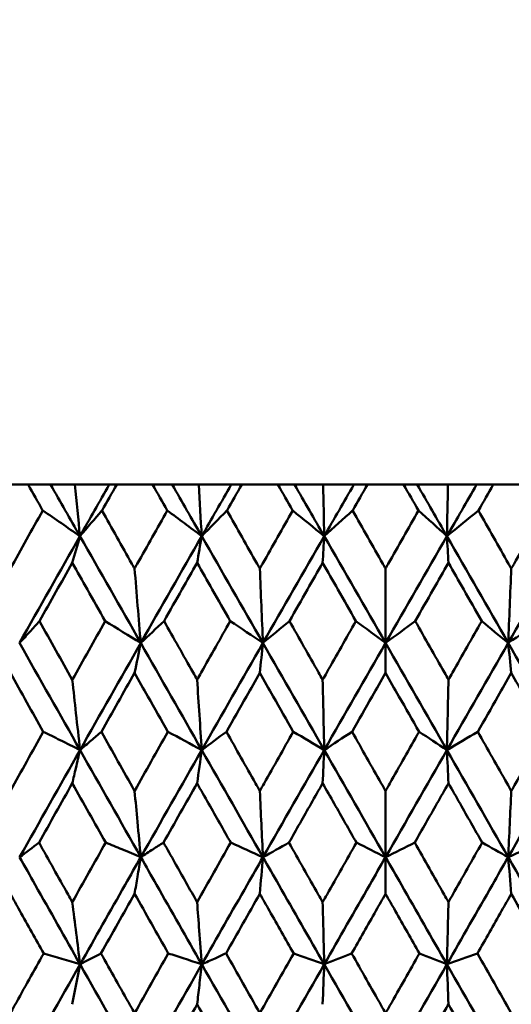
# Model space of a CAD drawing. Header units: millimetres. Extents: x 123 to 2417, y 726 to 3130.
# Tile 122 of 244: x 1193.78 to 1198.69, y 811.12 to 820.96. Entities that reach past the tile are written whole.
import ezdxf

# ---------------------------------------------------------------- set-up
doc = ezdxf.new("R2010")
doc.units = ezdxf.units.MM
doc.header["$LTSCALE"] = 12
doc.layers.add('Widoczne (ISO)', color=7, linetype='Continuous', lineweight=50)

msp = doc.modelspace()

# ---------------------------------------------------------------- linework, layer by layer
at = {"layer": 'Widoczne (ISO)'}
for p, q in [((1193.8682, 816.3166), (1193.5139, 816.3166)), ((1193.8682, 816.3166), (1194.0936, 816.3166)), ((1194.0936, 816.3166), (1194.3359, 816.3166)), ((1194.3359, 816.3166), (1194.679, 816.3166)), ((1194.679, 816.3166), (1194.7531, 816.3166)), ((1195.1109, 816.3166), (1194.7531, 816.3166)), ((1195.1109, 816.3166), (1195.3074, 816.3166)), ((1195.3074, 816.3166), (1195.572, 816.3166)), ((1195.572, 816.3166), (1195.8974, 816.3166)), ((1195.8974, 816.3166), (1196.0028, 816.3166)), ((1196.3627, 816.3166), (1196.0028, 816.3166)), ((1196.3627, 816.3166), (1196.5295, 816.3166)), ((1196.5295, 816.3166), (1196.8156, 816.3166)), ((1196.8156, 816.3166), (1197.1219, 816.3166)), ((1197.1219, 816.3166), (1197.2582, 816.3166)), ((1197.6189, 816.3166), (1197.2582, 816.3166)), ((1197.6189, 816.3166), (1197.7552, 816.3166)), ((1197.7552, 816.3166), (1198.0615, 816.3166)), ((1198.0615, 816.3166), (1198.3476, 816.3166)), ((1198.3476, 816.3166), (1198.5143, 816.3166)), ((1198.8743, 816.3166), (1198.5143, 816.3166)), ((1197.4385, 814.7331), (1197.4385, 815.4763)), ((1197.4385, 814.7331), (1197.4385, 814.4336)), ((1197.4385, 812.5925), (1197.4385, 813.2538)), ((1197.4385, 812.5925), (1197.4385, 812.2267))]:
    msp.add_line(p, q, dxfattribs=at)
msp.add_circle((1197.4385, 776.3166), 50, dxfattribs=at)
for points, knots in [([(1194.0144, 816.0573), (1194.0141, 816.0578), (1194.0138, 816.0584), (1193.9651, 816.1448), (1193.9166, 816.2307), (1193.8682, 816.3166)], [0.02951568, 0.02951568, 0.02951568, 0.02951568, 0.02969929, 0.02969929, 0.05939589, 0.05939589, 0.05939589, 0.05939589]), ([(1194.7531, 816.3166), (1194.7043, 816.2307), (1194.6556, 816.1448), (1194.6066, 816.0584), (1194.6063, 816.0578), (1194.606, 816.0573)], [0, 0, 0, 0, 0.02969567, 0.02969567, 0.02988021, 0.02988021, 0.02988021, 0.02988021]), ([(1195.2585, 816.0573), (1195.2582, 816.0578), (1195.2579, 816.0584), (1195.2087, 816.1448), (1195.1598, 816.2307), (1195.1109, 816.3166)], [0.02951568, 0.02951568, 0.02951568, 0.02951568, 0.02969929, 0.02969929, 0.05939589, 0.05939589, 0.05939589, 0.05939589]), ([(1196.0028, 816.3166), (1195.9537, 816.2307), (1195.9046, 816.1448), (1195.8553, 816.0584), (1195.855, 816.0578), (1195.8547, 816.0573)], [0, 0, 0, 0, 0.02969567, 0.02969567, 0.02988021, 0.02988021, 0.02988021, 0.02988021]), ([(1196.5111, 816.0573), (1196.5108, 816.0578), (1196.5105, 816.0584), (1196.461, 816.1448), (1196.4119, 816.2307), (1196.3627, 816.3166)], [0.02951568, 0.02951568, 0.02951568, 0.02951568, 0.02969929, 0.02969929, 0.05939589, 0.05939589, 0.05939589, 0.05939589]), ([(1197.2582, 816.3166), (1197.209, 816.2307), (1197.1598, 816.1448), (1197.1103, 816.0584), (1197.11, 816.0578), (1197.1097, 816.0573)], [0, 0, 0, 0, 0.02969567, 0.02969567, 0.02988021, 0.02988021, 0.02988021, 0.02988021]), ([(1197.7674, 816.0573), (1197.7671, 816.0578), (1197.7668, 816.0584), (1197.7173, 816.1448), (1197.6681, 816.2307), (1197.6189, 816.3166)], [0.02951568, 0.02951568, 0.02951568, 0.02951568, 0.02969929, 0.02969929, 0.05939589, 0.05939589, 0.05939589, 0.05939589]), ([(1198.5143, 816.3166), (1198.4652, 816.2307), (1198.416, 816.1448), (1198.3666, 816.0584), (1198.3663, 816.0578), (1198.366, 816.0573)], [0, 0, 0, 0, 0.02969567, 0.02969567, 0.02988021, 0.02988021, 0.02988021, 0.02988021]), ([(1194.606, 816.0573), (1194.7053, 815.88), (1194.8048, 815.7026), (1194.9135, 815.509), (1194.9227, 815.4926), (1194.9319, 815.4763)], [0.0297954, 0.0297954, 0.0297954, 0.0297954, 0.09092493, 0.09092493, 0.09655955, 0.09655955, 0.09655955, 0.09655955]), ([(1194.9319, 815.4763), (1194.941, 815.4925), (1194.9501, 815.5087), (1195.0588, 815.7024), (1195.1586, 815.8799), (1195.2585, 816.0573)], [0.0853813, 0.0853813, 0.0853813, 0.0853813, 0.09097809, 0.09097809, 0.15214536, 0.15214536, 0.15214536, 0.15214536]), ([(1195.8547, 816.0573), (1195.9548, 815.88), (1196.0549, 815.7026), (1196.1643, 815.509), (1196.1735, 815.4926), (1196.1827, 815.4763)], [0.0297954, 0.0297954, 0.0297954, 0.0297954, 0.09092493, 0.09092493, 0.09655955, 0.09655955, 0.09655955, 0.09655955]), ([(1196.1827, 815.4763), (1196.1919, 815.4925), (1196.2011, 815.5087), (1196.3104, 815.7024), (1196.4107, 815.8799), (1196.5111, 816.0573)], [0.0853813, 0.0853813, 0.0853813, 0.0853813, 0.09097809, 0.09097809, 0.15214536, 0.15214536, 0.15214536, 0.15214536]), ([(1197.1097, 816.0573), (1197.2101, 815.88), (1197.3104, 815.7026), (1197.42, 815.509), (1197.4293, 815.4926), (1197.4385, 815.4763)], [0.0297954, 0.0297954, 0.0297954, 0.0297954, 0.09092493, 0.09092493, 0.09655955, 0.09655955, 0.09655955, 0.09655955]), ([(1197.4385, 815.4763), (1197.4477, 815.4925), (1197.4569, 815.5087), (1197.5665, 815.7024), (1197.6669, 815.8799), (1197.7674, 816.0573)], [0.0853813, 0.0853813, 0.0853813, 0.0853813, 0.09097809, 0.09097809, 0.15214536, 0.15214536, 0.15214536, 0.15214536]), ([(1198.366, 816.0573), (1198.4663, 815.88), (1198.5665, 815.7026), (1198.6759, 815.509), (1198.6851, 815.4926), (1198.6943, 815.4763)], [0.0297954, 0.0297954, 0.0297954, 0.0297954, 0.09092493, 0.09092493, 0.09655955, 0.09655955, 0.09655955, 0.09655955]), ([(1198.6943, 815.4763), (1198.7035, 815.4925), (1198.7127, 815.5087), (1198.8221, 815.7024), (1198.9222, 815.8799), (1199.0224, 816.0573)], [0.0853813, 0.0853813, 0.0853813, 0.0853813, 0.09097809, 0.09097809, 0.15214536, 0.15214536, 0.15214536, 0.15214536]), ([(1194.6383, 814.9526), (1194.579, 815.0575), (1194.5198, 815.1624), (1194.4103, 815.3561), (1194.3601, 815.445), (1194.3098, 815.534)], [0.02528165, 0.02528165, 0.02528165, 0.02528165, 0.06150593, 0.06150593, 0.09223152, 0.09223152, 0.09223152, 0.09223152]), ([(1195.5564, 815.534), (1195.5058, 815.4451), (1195.4552, 815.3562), (1195.3451, 815.1624), (1195.2855, 815.0575), (1195.226, 814.9526)], [0.03078053, 0.03078053, 0.03078053, 0.03078053, 0.06149921, 0.06149921, 0.09773041, 0.09773041, 0.09773041, 0.09773041]), ([(1195.8873, 814.9526), (1195.8276, 815.0575), (1195.7679, 815.1624), (1195.6576, 815.3561), (1195.607, 815.445), (1195.5564, 815.534)], [0.02528165, 0.02528165, 0.02528165, 0.02528165, 0.06150593, 0.06150593, 0.09223152, 0.09223152, 0.09223152, 0.09223152]), ([(1196.8103, 815.534), (1196.7595, 815.4451), (1196.7087, 815.3562), (1196.5981, 815.1624), (1196.5383, 815.0575), (1196.4785, 814.9526)], [0.03078053, 0.03078053, 0.03078053, 0.03078053, 0.06149921, 0.06149921, 0.09773041, 0.09773041, 0.09773041, 0.09773041]), ([(1197.1424, 814.9526), (1197.0825, 815.0575), (1197.0226, 815.1624), (1196.9119, 815.3561), (1196.8611, 815.445), (1196.8103, 815.534)], [0.02528165, 0.02528165, 0.02528165, 0.02528165, 0.06150593, 0.06150593, 0.09223152, 0.09223152, 0.09223152, 0.09223152]), ([(1198.0667, 815.534), (1198.0159, 815.4451), (1197.9652, 815.3562), (1197.8545, 815.1624), (1197.7946, 815.0575), (1197.7347, 814.9526)], [0.03078053, 0.03078053, 0.03078053, 0.03078053, 0.06149921, 0.06149921, 0.09773041, 0.09773041, 0.09773041, 0.09773041]), ([(1198.3986, 814.9526), (1198.3388, 815.0575), (1198.279, 815.1624), (1198.1684, 815.3561), (1198.1176, 815.445), (1198.0667, 815.534)], [0.02528165, 0.02528165, 0.02528165, 0.02528165, 0.06150593, 0.06150593, 0.09223152, 0.09223152, 0.09223152, 0.09223152]), ([(1193.9822, 814.9526), (1193.9499, 814.917), (1193.9175, 814.8814), (1193.8511, 814.8082), (1193.817, 814.7706), (1193.783, 814.7331)], [-0.06125494, -0.06125494, -0.06125494, -0.06125494, -0.03143371, -0.03143371, 0, 0, 0, 0]), ([(1195.226, 814.9526), (1195.3224, 814.7811), (1195.4189, 814.6096), (1195.5291, 814.4138), (1195.5427, 814.3895), (1195.5564, 814.3653)], [0.02983351, 0.02983351, 0.02983351, 0.02983351, 0.0889495, 0.0889495, 0.09731113, 0.09731113, 0.09731113, 0.09731113]), ([(1195.5564, 814.3653), (1195.57, 814.3894), (1195.5836, 814.4136), (1195.6938, 814.6094), (1195.7905, 814.781), (1195.8873, 814.9526)], [0.0806421, 0.0806421, 0.0806421, 0.0806421, 0.08897282, 0.08897282, 0.14811965, 0.14811965, 0.14811965, 0.14811965]), ([(1196.4785, 814.9526), (1196.5753, 814.7811), (1196.6723, 814.6096), (1196.7829, 814.4138), (1196.7966, 814.3895), (1196.8103, 814.3653)], [0.02983351, 0.02983351, 0.02983351, 0.02983351, 0.0889495, 0.0889495, 0.09731113, 0.09731113, 0.09731113, 0.09731113]), ([(1196.8103, 814.3653), (1196.824, 814.3894), (1196.8376, 814.4136), (1196.9483, 814.6094), (1197.0453, 814.781), (1197.1424, 814.9526)], [0.0806421, 0.0806421, 0.0806421, 0.0806421, 0.08897282, 0.08897282, 0.14811965, 0.14811965, 0.14811965, 0.14811965]), ([(1197.7347, 814.9526), (1197.8317, 814.7811), (1197.9287, 814.6096), (1198.0393, 814.4138), (1198.053, 814.3895), (1198.0667, 814.3653)], [0.02983351, 0.02983351, 0.02983351, 0.02983351, 0.0889495, 0.0889495, 0.09731113, 0.09731113, 0.09731113, 0.09731113]), ([(1198.0667, 814.3653), (1198.0804, 814.3894), (1198.0941, 814.4136), (1198.2047, 814.6094), (1198.3017, 814.781), (1198.3986, 814.9526)], [0.0806421, 0.0806421, 0.0806421, 0.0806421, 0.08897282, 0.08897282, 0.14811965, 0.14811965, 0.14811965, 0.14811965]), ([(1195.2644, 813.8461), (1195.1979, 813.9635), (1195.1315, 814.0808), (1195.0207, 814.2766), (1194.9763, 814.3551), (1194.9319, 814.4336)], [0.02104899, 0.02104899, 0.02104899, 0.02104899, 0.0615671, 0.0615671, 0.08866561, 0.08866561, 0.08866561, 0.08866561]), ([(1196.1827, 814.4336), (1196.1381, 814.3551), (1196.0934, 814.2767), (1195.9821, 814.0809), (1195.9154, 813.9635), (1195.8487, 813.8461)], [0.03448054, 0.03448054, 0.03448054, 0.03448054, 0.06157222, 0.06157222, 0.10209717, 0.10209717, 0.10209717, 0.10209717]), ([(1196.5171, 813.8461), (1196.4503, 813.9635), (1196.3835, 814.0808), (1196.272, 814.2766), (1196.2274, 814.3551), (1196.1827, 814.4336)], [0.02104899, 0.02104899, 0.02104899, 0.02104899, 0.0615671, 0.0615671, 0.08866561, 0.08866561, 0.08866561, 0.08866561]), ([(1197.4385, 814.4336), (1197.3938, 814.3551), (1197.3491, 814.2767), (1197.2374, 814.0809), (1197.1706, 813.9635), (1197.1037, 813.8461)], [0.03448054, 0.03448054, 0.03448054, 0.03448054, 0.06157222, 0.06157222, 0.10209717, 0.10209717, 0.10209717, 0.10209717]), ([(1197.7734, 813.8461), (1197.7065, 813.9635), (1197.6396, 814.0808), (1197.528, 814.2766), (1197.4833, 814.3551), (1197.4385, 814.4336)], [0.02104899, 0.02104899, 0.02104899, 0.02104899, 0.0615671, 0.0615671, 0.08866561, 0.08866561, 0.08866561, 0.08866561]), ([(1198.6943, 814.4336), (1198.6497, 814.3551), (1198.605, 814.2767), (1198.4936, 814.0809), (1198.4268, 813.9635), (1198.36, 813.8461)], [0.03448054, 0.03448054, 0.03448054, 0.03448054, 0.06157222, 0.06157222, 0.10209717, 0.10209717, 0.10209717, 0.10209717]), ([(1199.0283, 813.8461), (1198.9617, 813.9635), (1198.895, 814.0808), (1198.7837, 814.2766), (1198.739, 814.3551), (1198.6943, 814.4336)], [0.02104899, 0.02104899, 0.02104899, 0.02104899, 0.0615671, 0.0615671, 0.08866561, 0.08866561, 0.08866561, 0.08866561]), ([(1194.3871, 813.6632), (1194.3736, 813.7856), (1194.36, 813.9081), (1194.3343, 814.1421), (1194.322, 814.2536), (1194.3098, 814.3653)], [-0.08911773, -0.08911773, -0.08911773, -0.08911773, -0.04412443, -0.04412443, -0.00327768, -0.00327768, -0.00327768, -0.00327768]), ([(1194.0203, 813.8461), (1194.0759, 813.8184), (1194.1315, 813.7907), (1194.2537, 813.7298), (1194.3204, 813.6965), (1194.3871, 813.6632)], [-0.06012341, -0.06012341, -0.06012341, -0.06012341, -0.03280224, -0.03280224, 0, 0, 0, 0]), ([(1194.6, 813.8461), (1194.5662, 813.8171), (1194.5324, 813.7881), (1194.4615, 813.7271), (1194.4243, 813.6952), (1194.3871, 813.6632)], [-0.06012341, -0.06012341, -0.06012341, -0.06012341, -0.03150269, -0.03150269, 0, 0, 0, 0]), ([(1195.8487, 813.8461), (1195.9458, 813.6739), (1196.0429, 813.5017), (1196.1542, 813.3043), (1196.1685, 813.2791), (1196.1827, 813.2538)], [0.02530969, 0.02530969, 0.02530969, 0.02530969, 0.08465152, 0.08465152, 0.09334823, 0.09334823, 0.09334823, 0.09334823]), ([(1196.1827, 813.2538), (1196.1969, 813.279), (1196.2111, 813.3042), (1196.3225, 813.5016), (1196.4198, 813.6739), (1196.5171, 813.8461)], [0.07597559, 0.07597559, 0.07597559, 0.07597559, 0.08464777, 0.08464777, 0.14401425, 0.14401425, 0.14401425, 0.14401425]), ([(1197.1037, 813.8461), (1197.201, 813.6739), (1197.2984, 813.5017), (1197.41, 813.3043), (1197.4243, 813.2791), (1197.4385, 813.2538)], [0.02530969, 0.02530969, 0.02530969, 0.02530969, 0.08465152, 0.08465152, 0.09334823, 0.09334823, 0.09334823, 0.09334823]), ([(1197.4385, 813.2538), (1197.4528, 813.279), (1197.467, 813.3042), (1197.5786, 813.5016), (1197.676, 813.6739), (1197.7734, 813.8461)], [0.07597559, 0.07597559, 0.07597559, 0.07597559, 0.08464777, 0.08464777, 0.14401425, 0.14401425, 0.14401425, 0.14401425]), ([(1198.36, 813.8461), (1198.4572, 813.6739), (1198.5545, 813.5017), (1198.6659, 813.3043), (1198.6801, 813.2791), (1198.6943, 813.2538)], [0.02530969, 0.02530969, 0.02530969, 0.02530969, 0.08465152, 0.08465152, 0.09334823, 0.09334823, 0.09334823, 0.09334823]), ([(1198.6943, 813.2538), (1198.7085, 813.279), (1198.7227, 813.3042), (1198.8341, 813.5016), (1198.9313, 813.6739), (1199.0283, 813.8461)], [0.07597559, 0.07597559, 0.07597559, 0.07597559, 0.08464777, 0.08464777, 0.14401425, 0.14401425, 0.14401425, 0.14401425]), ([(1194.3871, 813.6632), (1194.3731, 813.6032), (1194.3591, 813.5431), (1194.3334, 813.4322), (1194.3216, 813.3816), (1194.3098, 813.3308)], [-0.06447654, -0.06447654, -0.06447654, -0.06447654, -0.03215198, -0.03215198, -0.0049344, -0.0049344, -0.0049344, -0.0049344]), ([(1194.9941, 812.5925), (1194.9829, 812.71), (1194.9718, 812.8277), (1194.9511, 813.0482), (1194.9415, 813.151), (1194.9319, 813.2538)], [-0.08760316, -0.08760316, -0.08760316, -0.08760316, -0.04340686, -0.04340686, -0.00492606, -0.00492606, -0.00492606, -0.00492606]), ([(1195.8922, 812.7387), (1195.8186, 812.8684), (1195.745, 812.9981), (1195.6331, 813.1955), (1195.5947, 813.2632), (1195.5564, 813.3308)], [0.01681985, 0.01681985, 0.01681985, 0.01681985, 0.06159108, 0.06159108, 0.08495433, 0.08495433, 0.08495433, 0.08495433]), ([(1196.8103, 813.3308), (1196.7718, 813.2632), (1196.7333, 813.1955), (1196.6211, 812.9981), (1196.5473, 812.8684), (1196.4736, 812.7387)], [0.03825175, 0.03825175, 0.03825175, 0.03825175, 0.06160817, 0.06160817, 0.10638617, 0.10638617, 0.10638617, 0.10638617]), ([(1197.1473, 812.7387), (1197.0735, 812.8684), (1196.9997, 812.9981), (1196.8873, 813.1955), (1196.8488, 813.2632), (1196.8103, 813.3308)], [0.01681985, 0.01681985, 0.01681985, 0.01681985, 0.06159108, 0.06159108, 0.08495433, 0.08495433, 0.08495433, 0.08495433]), ([(1198.0667, 813.3308), (1198.0282, 813.2632), (1197.9897, 813.1955), (1197.8774, 812.9981), (1197.8036, 812.8684), (1197.7298, 812.7387)], [0.03825175, 0.03825175, 0.03825175, 0.03825175, 0.06160817, 0.06160817, 0.10638617, 0.10638617, 0.10638617, 0.10638617]), ([(1198.4035, 812.7387), (1198.3298, 812.8684), (1198.256, 812.9981), (1198.1438, 813.1955), (1198.1053, 813.2632), (1198.0667, 813.3308)], [0.01681985, 0.01681985, 0.01681985, 0.01681985, 0.06159108, 0.06159108, 0.08495433, 0.08495433, 0.08495433, 0.08495433]), ([(1193.9774, 812.7387), (1194.0738, 812.5657), (1194.1703, 812.3926), (1194.2812, 812.194), (1194.2955, 812.1685), (1194.3098, 812.1429)], [0.02053386, 0.02053386, 0.02053386, 0.02053386, 0.08016461, 0.08016461, 0.08898694, 0.08898694, 0.08898694, 0.08898694]), ([(1194.6432, 812.7387), (1194.6974, 812.7161), (1194.7516, 812.6935), (1194.8686, 812.6448), (1194.9313, 812.6186), (1194.9941, 812.5925)], [-0.05918503, -0.05918503, -0.05918503, -0.05918503, -0.0317462, -0.0317462, 0, 0, 0, 0]), ([(1195.2211, 812.7387), (1195.1859, 812.716), (1195.1507, 812.6933), (1195.075, 812.6446), (1195.0345, 812.6185), (1194.9941, 812.5925)], [-0.05918503, -0.05918503, -0.05918503, -0.05918503, -0.03164443, -0.03164443, 0, 0, 0, 0]), ([(1195.2211, 812.7387), (1195.2966, 812.6044), (1195.3721, 812.4701), (1195.4839, 812.2715), (1195.5201, 812.2072), (1195.5564, 812.1429)], [0.41089763, 0.41089763, 0.41089763, 0.41089763, 0.45716852, 0.45716852, 0.47934595, 0.47934595, 0.47934595, 0.47934595]), ([(1196.4736, 812.7387), (1196.5713, 812.5657), (1196.6691, 812.3926), (1196.7814, 812.194), (1196.7958, 812.1685), (1196.8103, 812.1429)], [0.02053386, 0.02053386, 0.02053386, 0.02053386, 0.08016461, 0.08016461, 0.08898694, 0.08898694, 0.08898694, 0.08898694]), ([(1196.8103, 812.1429), (1196.8248, 812.1684), (1196.8392, 812.1939), (1196.9515, 812.3925), (1197.0494, 812.5656), (1197.1473, 812.7387)], [0.07138254, 0.07138254, 0.07138254, 0.07138254, 0.08018544, 0.08018544, 0.13983561, 0.13983561, 0.13983561, 0.13983561]), ([(1197.7298, 812.7387), (1197.8277, 812.5657), (1197.9255, 812.3926), (1198.0378, 812.194), (1198.0523, 812.1685), (1198.0667, 812.1429)], [0.02053386, 0.02053386, 0.02053386, 0.02053386, 0.08016461, 0.08016461, 0.08898694, 0.08898694, 0.08898694, 0.08898694]), ([(1198.0667, 812.1429), (1198.0812, 812.1684), (1198.0956, 812.1939), (1198.2079, 812.3925), (1198.3057, 812.5656), (1198.4035, 812.7387)], [0.07138254, 0.07138254, 0.07138254, 0.07138254, 0.08018544, 0.08018544, 0.13983561, 0.13983561, 0.13983561, 0.13983561]), ([(1194.3877, 811.5216), (1194.2379, 811.7867), (1194.0883, 812.0516), (1193.8874, 812.4085), (1193.8356, 812.5005), (1193.7839, 812.5925)], [0.3692784, 0.3692784, 0.3692784, 0.3692784, 0.4608442, 0.4608442, 0.492629, 0.492629, 0.492629, 0.492629]), ([(1194.3877, 811.5216), (1194.5375, 811.7867), (1194.6874, 812.0516), (1194.8897, 812.4085), (1194.9419, 812.5005), (1194.9941, 812.5925)], [0.3692784, 0.3692784, 0.3692784, 0.3692784, 0.4608442, 0.4608442, 0.492629, 0.492629, 0.492629, 0.492629]), ([(1194.9941, 812.5925), (1194.983, 812.5275), (1194.9719, 812.4624), (1194.9512, 812.3405), (1194.9415, 812.2836), (1194.9319, 812.2267)], [-0.06561679, -0.06561679, -0.06561679, -0.06561679, -0.0327062, -0.0327062, -0.00397221, -0.00397221, -0.00397221, -0.00397221]), ([(1195.6032, 811.5216), (1195.4522, 811.7867), (1195.3014, 812.0516), (1195.0985, 812.4085), (1195.0463, 812.5005), (1194.9941, 812.5925)], [0.3692784, 0.3692784, 0.3692784, 0.3692784, 0.4608442, 0.4608442, 0.492629, 0.492629, 0.492629, 0.492629]), ([(1195.6032, 811.5216), (1195.7542, 811.7867), (1195.9052, 812.0516), (1196.1089, 812.4085), (1196.1614, 812.5005), (1196.2139, 812.5925)], [0.3692784, 0.3692784, 0.3692784, 0.3692784, 0.4608442, 0.4608442, 0.492629, 0.492629, 0.492629, 0.492629]), ([(1196.826, 811.5216), (1196.6744, 811.7867), (1196.5229, 812.0516), (1196.3189, 812.4085), (1196.2664, 812.5005), (1196.2139, 812.5925)], [0.3692784, 0.3692784, 0.3692784, 0.3692784, 0.4608442, 0.4608442, 0.492629, 0.492629, 0.492629, 0.492629]), ([(1196.826, 811.5216), (1196.9775, 811.7867), (1197.1291, 812.0516), (1197.3333, 812.4085), (1197.3859, 812.5005), (1197.4385, 812.5925)], [0.3692784, 0.3692784, 0.3692784, 0.3692784, 0.4608442, 0.4608442, 0.492629, 0.492629, 0.492629, 0.492629]), ([(1198.0511, 811.5216), (1197.8995, 811.7867), (1197.748, 812.0516), (1197.5438, 812.4085), (1197.4912, 812.5005), (1197.4385, 812.5925)], [0.3692784, 0.3692784, 0.3692784, 0.3692784, 0.4608442, 0.4608442, 0.492629, 0.492629, 0.492629, 0.492629]), ([(1198.0511, 811.5216), (1198.2027, 811.7867), (1198.3542, 812.0516), (1198.5581, 812.4085), (1198.6107, 812.5005), (1198.6632, 812.5925)], [0.3692784, 0.3692784, 0.3692784, 0.3692784, 0.4608442, 0.4608442, 0.492629, 0.492629, 0.492629, 0.492629]), ([(1199.2739, 811.5216), (1199.1229, 811.7867), (1198.9718, 812.0516), (1198.7682, 812.4085), (1198.7157, 812.5005), (1198.6632, 812.5925)], [0.3692784, 0.3692784, 0.3692784, 0.3692784, 0.4608442, 0.4608442, 0.492629, 0.492629, 0.492629, 0.492629]), ([(1194.0241, 811.6311), (1193.9446, 811.7731), (1193.8651, 811.9151), (1193.7541, 812.1136), (1193.7225, 812.1701), (1193.6909, 812.2267)], [0.01259731, 0.01259731, 0.01259731, 0.01259731, 0.06159863, 0.06159863, 0.08110666, 0.08110666, 0.08110666, 0.08110666]), ([(1196.5209, 811.6311), (1196.4403, 811.7731), (1196.3596, 811.9151), (1196.2469, 812.1136), (1196.2148, 812.1701), (1196.1827, 812.2267)], [0.01259731, 0.01259731, 0.01259731, 0.01259731, 0.06159863, 0.06159863, 0.08110666, 0.08110666, 0.08110666, 0.08110666]), ([(1197.4385, 812.2267), (1197.4064, 812.1701), (1197.3743, 812.1136), (1197.2614, 811.9151), (1197.1806, 811.7731), (1197.0998, 811.6311)], [0.04208868, 0.04208868, 0.04208868, 0.04208868, 0.06158988, 0.06158988, 0.11059803, 0.11059803, 0.11059803, 0.11059803]), ([(1197.7772, 811.6311), (1197.6965, 811.7731), (1197.6157, 811.9151), (1197.5028, 812.1136), (1197.4707, 812.1701), (1197.4385, 812.2267)], [0.01259731, 0.01259731, 0.01259731, 0.01259731, 0.06159863, 0.06159863, 0.08110666, 0.08110666, 0.08110666, 0.08110666]), ([(1198.6943, 812.2267), (1198.6623, 812.1701), (1198.6302, 812.1136), (1198.5175, 811.9151), (1198.4368, 811.7731), (1198.3561, 811.6311)], [0.04208868, 0.04208868, 0.04208868, 0.04208868, 0.06158988, 0.06158988, 0.11059803, 0.11059803, 0.11059803, 0.11059803]), ([(1195.6032, 811.5216), (1195.5947, 811.6342), (1195.5862, 811.7469), (1195.5705, 811.954), (1195.5634, 812.0484), (1195.5564, 812.1429)], [-0.08604109, -0.08604109, -0.08604109, -0.08604109, -0.0426641, -0.0426641, -0.00643211, -0.00643211, -0.00643211, -0.00643211]), ([(1193.6909, 811.0331), (1193.705, 811.0584), (1193.719, 811.0837), (1193.83, 811.283), (1193.927, 811.4571), (1194.0241, 811.6311)], [0.06686277, 0.06686277, 0.06686277, 0.06686277, 0.07557848, 0.07557848, 0.13558897, 0.13558897, 0.13558897, 0.13558897]), ([(1194.5962, 811.6311), (1194.6937, 811.4571), (1194.7914, 811.2831), (1194.9034, 811.0838), (1194.9176, 811.0584), (1194.9319, 811.0331)], [0.01556037, 0.01556037, 0.01556037, 0.01556037, 0.07555527, 0.07555527, 0.08428623, 0.08428623, 0.08428623, 0.08428623]), ([(1195.2682, 811.6311), (1195.321, 811.6139), (1195.3738, 811.5966), (1195.4855, 811.5601), (1195.5444, 811.5409), (1195.6032, 811.5216)], [-0.05844831, -0.05844831, -0.05844831, -0.05844831, -0.03081683, -0.03081683, 0, 0, 0, 0]), ([(1195.8449, 811.6311), (1195.8083, 811.6145), (1195.7716, 811.5979), (1195.6911, 811.5614), (1195.6471, 811.5415), (1195.6032, 811.5216)], [-0.05844831, -0.05844831, -0.05844831, -0.05844831, -0.03187118, -0.03187118, 0, 0, 0, 0]), ([(1197.0998, 811.6311), (1197.1984, 811.4571), (1197.2969, 811.2831), (1197.4098, 811.0838), (1197.4242, 811.0584), (1197.4385, 811.0331)], [0.01556037, 0.01556037, 0.01556037, 0.01556037, 0.07555527, 0.07555527, 0.08428623, 0.08428623, 0.08428623, 0.08428623]), ([(1197.4385, 811.0331), (1197.4529, 811.0584), (1197.4672, 811.0837), (1197.5801, 811.283), (1197.6787, 811.4571), (1197.7772, 811.6311)], [0.06686277, 0.06686277, 0.06686277, 0.06686277, 0.07557848, 0.07557848, 0.13558897, 0.13558897, 0.13558897, 0.13558897]), ([(1195.6032, 811.5216), (1195.595, 811.4518), (1195.5868, 811.3819), (1195.5712, 811.2486), (1195.5638, 811.1853), (1195.5564, 811.1219)], [-0.06679186, -0.06679186, -0.06679186, -0.06679186, -0.03327649, -0.03327649, -0.00294592, -0.00294592, -0.00294592, -0.00294592]), ([(1198.0667, 811.1219), (1198.0411, 811.0768), (1198.0155, 811.0317), (1197.9022, 810.8325), (1197.8146, 810.6784), (1197.727, 810.5243)], [0.0459862, 0.0459862, 0.0459862, 0.0459862, 0.06155279, 0.06155279, 0.11473062, 0.11473062, 0.11473062, 0.11473062])]:
    msp.add_open_spline(points, degree=3, knots=knots, dxfattribs=at)
for points in [[(1194.3862, 815.8011), (1194.2886, 815.973), (1194.1911, 816.1448), (1194.0936, 816.3166)], [(1194.3862, 815.8011), (1194.3694, 815.9727), (1194.3526, 816.1445), (1194.3359, 816.3166)], [(1194.3862, 815.8011), (1194.4837, 815.973), (1194.5813, 816.1448), (1194.679, 816.3166)], [(1195.6023, 815.8011), (1195.504, 815.973), (1195.4056, 816.1448), (1195.3074, 816.3166)], [(1195.6023, 815.8011), (1195.5922, 815.9727), (1195.5821, 816.1445), (1195.572, 816.3166)], [(1195.6023, 815.8011), (1195.7006, 815.973), (1195.7989, 816.1448), (1195.8974, 816.3166)], [(1196.8257, 815.8011), (1196.7269, 815.973), (1196.6282, 816.1448), (1196.5295, 816.3166)], [(1196.8257, 815.8011), (1196.8223, 815.9727), (1196.8189, 816.1445), (1196.8156, 816.3166)], [(1196.8257, 815.8011), (1196.9243, 815.973), (1197.0231, 816.1448), (1197.1219, 816.3166)], [(1198.0514, 815.8011), (1197.9527, 815.973), (1197.854, 816.1448), (1197.7552, 816.3166)], [(1198.0514, 815.8011), (1198.0548, 815.9727), (1198.0582, 816.1445), (1198.0615, 816.3166)], [(1198.0514, 815.8011), (1198.1501, 815.973), (1198.2489, 816.1448), (1198.3476, 816.3166)], [(1193.6909, 815.4763), (1193.7986, 815.67), (1193.9064, 815.8636), (1194.0144, 816.0573)], [(1194.0144, 816.0573), (1194.1384, 815.9719), (1194.2624, 815.8865), (1194.3862, 815.8011)], [(1194.606, 816.0573), (1194.5326, 815.9719), (1194.4594, 815.8865), (1194.3862, 815.8011)], [(1195.2585, 816.0573), (1195.3731, 815.9719), (1195.4878, 815.8865), (1195.6023, 815.8011)], [(1195.8547, 816.0573), (1195.7705, 815.9719), (1195.6864, 815.8865), (1195.6023, 815.8011)], [(1196.5111, 816.0573), (1196.616, 815.9719), (1196.7209, 815.8865), (1196.8257, 815.8011)], [(1197.1097, 816.0573), (1197.0149, 815.9719), (1196.9203, 815.8865), (1196.8257, 815.8011)], [(1197.7674, 816.0573), (1197.8621, 815.9719), (1197.9568, 815.8865), (1198.0514, 815.8011)], [(1198.366, 816.0573), (1198.2611, 815.9719), (1198.1562, 815.8865), (1198.0514, 815.8011)], [(1193.783, 814.7331), (1193.9834, 815.0892), (1194.1845, 815.4453), (1194.3862, 815.8011)], [(1194.3862, 815.8011), (1194.3608, 815.7122), (1194.3353, 815.6231), (1194.3098, 815.534)], [(1194.9935, 814.7331), (1194.7908, 815.0892), (1194.5883, 815.4453), (1194.3862, 815.8011)], [(1194.9935, 814.7331), (1195.1959, 815.0892), (1195.3989, 815.4453), (1195.6023, 815.8011)], [(1195.6023, 815.8011), (1195.587, 815.7122), (1195.5717, 815.6231), (1195.5564, 815.534)], [(1196.2136, 814.7331), (1196.0097, 815.0892), (1195.806, 815.4453), (1195.6023, 815.8011)], [(1196.2136, 814.7331), (1196.4173, 815.0892), (1196.6213, 815.4453), (1196.8257, 815.8011)], [(1196.8257, 815.8011), (1196.8205, 815.7122), (1196.8154, 815.6231), (1196.8103, 815.534)], [(1197.4385, 814.7331), (1197.2344, 815.0892), (1197.03, 815.4453), (1196.8257, 815.8011)], [(1197.4385, 814.7331), (1197.6427, 815.0892), (1197.847, 815.4453), (1198.0514, 815.8011)], [(1198.6635, 814.7331), (1198.4598, 815.0892), (1198.2557, 815.4453), (1198.0514, 815.8011)], [(1198.0514, 815.8011), (1198.0565, 815.7122), (1198.0616, 815.6231), (1198.0667, 815.534)], [(1198.6635, 814.7331), (1198.8673, 815.0892), (1199.0711, 815.4453), (1199.2748, 815.8011)], [(1194.3098, 815.534), (1194.2004, 815.3402), (1194.0912, 815.1465), (1193.9822, 814.9526)], [(1194.9935, 814.7331), (1194.9728, 814.9801), (1194.9523, 815.2279), (1194.9319, 815.4763)], [(1196.2136, 814.7331), (1196.2032, 814.9801), (1196.1929, 815.2279), (1196.1827, 815.4763)], [(1198.6635, 814.7331), (1198.6738, 814.9801), (1198.6841, 815.2279), (1198.6943, 815.4763)], [(1193.9822, 814.9526), (1194.0913, 814.7569), (1194.2005, 814.5611), (1194.3098, 814.3653)], [(1194.3098, 814.3653), (1194.4192, 814.5611), (1194.5287, 814.7569), (1194.6383, 814.9526)], [(1194.6383, 814.9526), (1194.7567, 814.8794), (1194.8751, 814.8062), (1194.9935, 814.7331)], [(1195.226, 814.9526), (1195.1484, 814.8794), (1195.0709, 814.8062), (1194.9935, 814.7331)], [(1195.8873, 814.9526), (1195.9961, 814.8794), (1196.1049, 814.8062), (1196.2136, 814.7331)], [(1196.4785, 814.9526), (1196.3901, 814.8794), (1196.3018, 814.8062), (1196.2136, 814.7331)], [(1197.1424, 814.9526), (1197.2411, 814.8794), (1197.3399, 814.8062), (1197.4385, 814.7331)], [(1197.7347, 814.9526), (1197.6359, 814.8794), (1197.5372, 814.8062), (1197.4385, 814.7331)], [(1198.3986, 814.9526), (1198.487, 814.8794), (1198.5753, 814.8062), (1198.6635, 814.7331)], [(1198.9898, 814.9526), (1198.881, 814.8794), (1198.7722, 814.8062), (1198.6635, 814.7331)], [(1194.3871, 813.6632), (1194.1853, 814.0199), (1193.9839, 814.3765), (1193.783, 814.7331)], [(1194.3871, 813.6632), (1194.5887, 814.0199), (1194.7908, 814.3765), (1194.9935, 814.7331)], [(1194.9935, 814.7331), (1194.9729, 814.6334), (1194.9524, 814.5335), (1194.9319, 814.4336)], [(1195.6029, 813.6632), (1195.3995, 814.0199), (1195.1964, 814.3765), (1194.9935, 814.7331)], [(1195.6029, 813.6632), (1195.806, 814.0199), (1196.0096, 814.3765), (1196.2136, 814.7331)], [(1196.2136, 814.7331), (1196.2033, 814.6334), (1196.193, 814.5335), (1196.1827, 814.4336)], [(1196.8258, 813.6632), (1196.6217, 814.0199), (1196.4176, 814.3765), (1196.2136, 814.7331)], [(1196.8258, 813.6632), (1197.0299, 814.0199), (1197.2341, 814.3765), (1197.4385, 814.7331)], [(1198.0512, 813.6632), (1197.8472, 814.0199), (1197.6429, 814.3765), (1197.4385, 814.7331)], [(1198.0512, 813.6632), (1198.2553, 814.0199), (1198.4594, 814.3765), (1198.6635, 814.7331)], [(1199.2742, 813.6632), (1199.071, 814.0199), (1198.8674, 814.3765), (1198.6635, 814.7331)], [(1198.6635, 814.7331), (1198.6738, 814.6334), (1198.6841, 814.5335), (1198.6943, 814.4336)], [(1194.0203, 813.8461), (1193.9104, 814.042), (1193.8006, 814.2378), (1193.6909, 814.4336)], [(1194.9319, 814.4336), (1194.8211, 814.2378), (1194.7105, 814.042), (1194.6, 813.8461)], [(1195.6029, 813.6632), (1195.5873, 813.8966), (1195.5718, 814.1307), (1195.5564, 814.3653)], [(1196.8258, 813.6632), (1196.8206, 813.8966), (1196.8155, 814.1307), (1196.8103, 814.3653)], [(1198.0512, 813.6632), (1198.0564, 813.8966), (1198.0616, 814.1307), (1198.0667, 814.3653)], [(1193.6909, 813.2538), (1193.8006, 813.4513), (1193.9104, 813.6487), (1194.0203, 813.8461)], [(1194.6, 813.8461), (1194.7105, 813.6487), (1194.8211, 813.4513), (1194.9319, 813.2538)], [(1194.9319, 813.2538), (1195.0426, 813.4513), (1195.1535, 813.6487), (1195.2644, 813.8461)], [(1195.2644, 813.8461), (1195.3773, 813.7852), (1195.4901, 813.7242), (1195.6029, 813.6632)], [(1195.8487, 813.8461), (1195.7667, 813.7852), (1195.6848, 813.7242), (1195.6029, 813.6632)], [(1196.5171, 813.8461), (1196.62, 813.7852), (1196.723, 813.7242), (1196.8258, 813.6632)], [(1197.1037, 813.8461), (1197.011, 813.7852), (1196.9184, 813.7242), (1196.8258, 813.6632)], [(1197.7734, 813.8461), (1197.866, 813.7852), (1197.9586, 813.7242), (1198.0512, 813.6632)], [(1198.36, 813.8461), (1198.257, 813.7852), (1198.1541, 813.7242), (1198.0512, 813.6632)], [(1193.7839, 812.5925), (1193.9843, 812.9493), (1194.1854, 813.3063), (1194.3871, 813.6632)], [(1194.9941, 812.5925), (1194.7914, 812.9493), (1194.5891, 813.3063), (1194.3871, 813.6632)], [(1194.9941, 812.5925), (1195.1965, 812.9493), (1195.3995, 813.3063), (1195.6029, 813.6632)], [(1195.6029, 813.6632), (1195.5874, 813.5526), (1195.5719, 813.4418), (1195.5564, 813.3308)], [(1196.2139, 812.5925), (1196.0101, 812.9493), (1195.8064, 813.3063), (1195.6029, 813.6632)], [(1196.2139, 812.5925), (1196.4176, 812.9493), (1196.6216, 813.3063), (1196.8258, 813.6632)], [(1196.8258, 813.6632), (1196.8207, 813.5526), (1196.8155, 813.4418), (1196.8103, 813.3308)], [(1197.4385, 812.5925), (1197.2344, 812.9493), (1197.0301, 813.3063), (1196.8258, 813.6632)], [(1197.4385, 812.5925), (1197.6427, 812.9493), (1197.847, 813.3063), (1198.0512, 813.6632)], [(1198.6632, 812.5925), (1198.4595, 812.9493), (1198.2555, 813.3063), (1198.0512, 813.6632)], [(1198.0512, 813.6632), (1198.0564, 813.5526), (1198.0616, 813.4418), (1198.0667, 813.3308)], [(1198.6632, 812.5925), (1198.867, 812.9493), (1199.0707, 813.3063), (1199.2742, 813.6632)], [(1194.3098, 813.3308), (1194.1989, 813.1335), (1194.0881, 812.9361), (1193.9774, 812.7387)], [(1194.6432, 812.7387), (1194.5319, 812.9361), (1194.4208, 813.1334), (1194.3098, 813.3308)], [(1195.5564, 813.3308), (1195.4445, 813.1335), (1195.3327, 812.9361), (1195.2211, 812.7387)], [(1196.2139, 812.5925), (1196.2034, 812.8124), (1196.1931, 813.0328), (1196.1827, 813.2538)], [(1198.6632, 812.5925), (1198.6736, 812.8124), (1198.684, 813.0328), (1198.6943, 813.2538)], [(1193.7839, 812.5925), (1193.8484, 812.6412), (1193.9129, 812.6899), (1193.9774, 812.7387)], [(1194.3098, 812.1429), (1194.4208, 812.3415), (1194.5319, 812.5401), (1194.6432, 812.7387)], [(1195.5564, 812.1429), (1195.6682, 812.3415), (1195.7802, 812.5401), (1195.8922, 812.7387)], [(1195.8922, 812.7387), (1195.9994, 812.6899), (1196.1067, 812.6412), (1196.2139, 812.5925)], [(1196.4736, 812.7387), (1196.387, 812.6899), (1196.3004, 812.6412), (1196.2139, 812.5925)], [(1197.1473, 812.7387), (1197.2444, 812.6899), (1197.3415, 812.6412), (1197.4385, 812.5925)], [(1197.7298, 812.7387), (1197.6327, 812.6899), (1197.5356, 812.6412), (1197.4385, 812.5925)], [(1198.4035, 812.7387), (1198.4901, 812.6899), (1198.5767, 812.6412), (1198.6632, 812.5925)], [(1198.9849, 812.7387), (1198.8777, 812.6899), (1198.7704, 812.6412), (1198.6632, 812.5925)], [(1196.2139, 812.5925), (1196.2035, 812.4707), (1196.1931, 812.3488), (1196.1827, 812.2267)], [(1198.6632, 812.5925), (1198.6736, 812.4707), (1198.684, 812.3488), (1198.6943, 812.2267)], [(1194.9319, 812.2267), (1194.8199, 812.0281), (1194.708, 811.8296), (1194.5962, 811.6311)], [(1195.2682, 811.6311), (1195.156, 811.8297), (1195.0439, 812.0282), (1194.9319, 812.2267)], [(1196.1827, 812.2267), (1196.07, 812.0281), (1195.9574, 811.8296), (1195.8449, 811.6311)], [(1199.0322, 811.6311), (1198.9196, 811.8296), (1198.807, 812.0281), (1198.6943, 812.2267)], [(1194.3098, 812.1429), (1194.3357, 811.9353), (1194.3617, 811.7282), (1194.3877, 811.5216)], [(1196.826, 811.5216), (1196.8207, 811.7282), (1196.8155, 811.9353), (1196.8103, 812.1429)], [(1198.0511, 811.5216), (1198.0563, 811.7282), (1198.0616, 811.9353), (1198.0667, 812.1429)], [(1194.3877, 811.5216), (1194.2665, 811.5581), (1194.1453, 811.5946), (1194.0241, 811.6311)], [(1194.3877, 811.5216), (1194.4572, 811.5581), (1194.5267, 811.5946), (1194.5962, 811.6311)], [(1194.9319, 811.0331), (1195.0439, 811.2324), (1195.1561, 811.4318), (1195.2682, 811.6311)], [(1195.8449, 811.6311), (1195.9574, 811.4318), (1196.07, 811.2325), (1196.1827, 811.0331)], [(1196.1827, 811.0331), (1196.2954, 811.2324), (1196.4082, 811.4318), (1196.5209, 811.6311)], [(1196.5209, 811.6311), (1196.6226, 811.5946), (1196.7243, 811.5581), (1196.826, 811.5216)], [(1197.0998, 811.6311), (1197.0085, 811.5946), (1196.9172, 811.5581), (1196.826, 811.5216)], [(1197.7772, 811.6311), (1197.8685, 811.5946), (1197.9598, 811.5581), (1198.0511, 811.5216)], [(1198.3561, 811.6311), (1198.2545, 811.5946), (1198.1528, 811.5581), (1198.0511, 811.5216)], [(1198.3561, 811.6311), (1198.4689, 811.4318), (1198.5816, 811.2324), (1198.6943, 811.0331)], [(1193.7844, 810.4515), (1193.9851, 810.8082), (1194.1862, 811.1649), (1194.3877, 811.5216)], [(1194.3098, 811.1219), (1194.3358, 811.2553), (1194.3617, 811.3886), (1194.3877, 811.5216)], [(1194.9944, 810.4515), (1194.7917, 810.8082), (1194.5894, 811.1649), (1194.3877, 811.5216)], [(1194.9944, 810.4515), (1195.1971, 810.8082), (1195.4, 811.1649), (1195.6032, 811.5216)], [(1196.2141, 810.4515), (1196.0101, 810.8082), (1195.8065, 811.1649), (1195.6032, 811.5216)], [(1196.2141, 810.4515), (1196.418, 810.8082), (1196.6219, 811.1649), (1196.826, 811.5216)], [(1196.826, 811.5216), (1196.8207, 811.3886), (1196.8155, 811.2553), (1196.8103, 811.1219)], [(1197.4385, 810.4515), (1197.2342, 810.8082), (1197.03, 811.1649), (1196.826, 811.5216)], [(1197.4385, 810.4515), (1197.6429, 810.8082), (1197.8471, 811.1649), (1198.0511, 811.5216)], [(1198.663, 810.4515), (1198.4591, 810.8082), (1198.2551, 811.1649), (1198.0511, 811.5216)], [(1198.0511, 811.5216), (1198.0563, 811.3886), (1198.0615, 811.2553), (1198.0667, 811.1219)], [(1198.663, 810.4515), (1198.8669, 810.8082), (1199.0706, 811.1649), (1199.2739, 811.5216)], [(1195.5564, 811.1219), (1195.4436, 810.9227), (1195.3309, 810.7235), (1195.2183, 810.5243)], [(1195.895, 810.5243), (1195.782, 810.7235), (1195.6691, 810.9227), (1195.5564, 811.1219)], [(1198.4064, 810.5243), (1198.2932, 810.7235), (1198.18, 810.9227), (1198.0667, 811.1219)]]:
    msp.add_open_spline(points, degree=3, dxfattribs=at)

doc.saveas('drawing.dxf')
